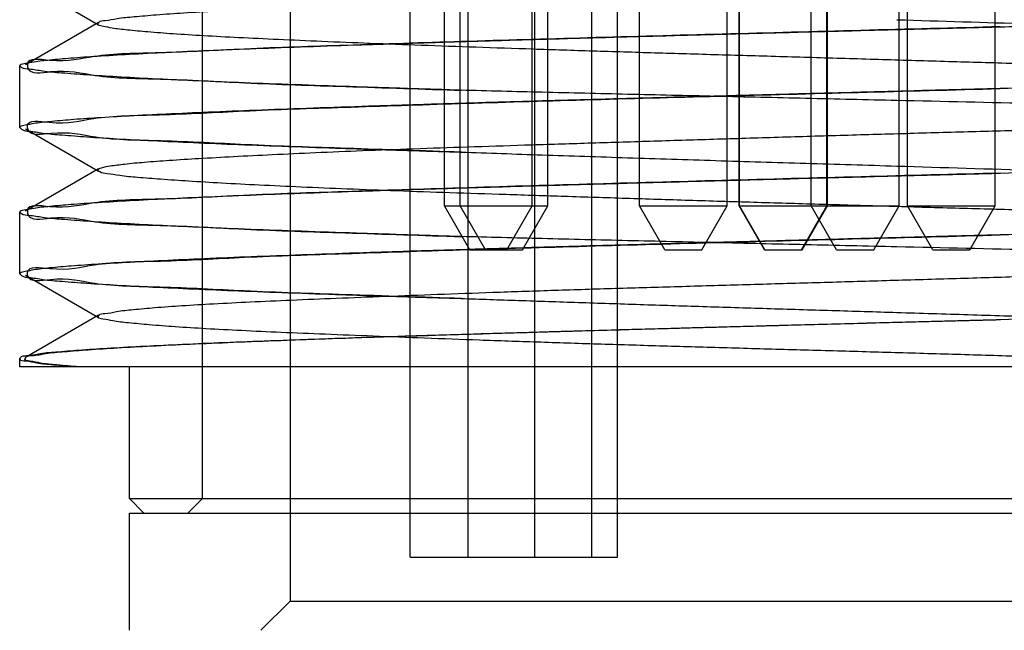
# Model space of a CAD drawing. Header units: millimetres. Extents: x 44 to 322, y 46 to 244.
# Tile 17 of 39: x 176.36 to 179.73, y 129.7 to 131.79. Entities that reach past the tile are written whole.
import ezdxf

# ---------------------------------------------------------------- set-up
doc = ezdxf.new("R2010")
doc.units = ezdxf.units.MM
doc.header["$LTSCALE"] = 23.1
doc.layers.add('00_COMPONENTS', color=7, linetype='CONTINUOUS')
doc.layers.add('1', color=7, linetype='CONTINUOUS')

msp = doc.modelspace()

# ---------------------------------------------------------------- linework, layer by layer
at = {"layer": '00_COMPONENTS'}
for p, q in [((176.9859, 130.1517), (176.9859, 136.3017)), ((176.9859, 130.1517), (176.9359, 130.1017)), ((176.9859, 130.1517), (181.7359, 130.1517)), ((176.9359, 130.1017), (181.7858, 130.1017))]:
    msp.add_line(p, q, dxfattribs=at)
at = {"layer": '1'}
for p, q in [((177.2859, 134.4017), (177.2859, 129.8017)), ((177.6969, 129.9517), (177.6969, 134.4017)), ((177.8136, 131.1517), (177.8136, 134.4017)), ((177.8676, 131.1517), (177.8676, 134.4017)), ((177.8936, 134.4017), (177.8936, 129.9517)), ((178.1136, 131.1517), (178.1136, 134.4017)), ((178.1212, 134.4017), (178.1212, 129.9517)), ((178.1676, 131.1517), (178.1676, 134.4017)), ((178.3179, 129.9517), (178.3179, 134.4017)), ((178.4058, 129.9517), (178.4058, 134.4017)), ((178.4804, 131.1517), (178.4804, 134.4017)), ((178.7804, 131.1517), (178.7804, 134.4017)), ((178.822, 131.1517), (178.822, 134.4017)), ((178.8234, 131.1517), (178.8234, 134.4017)), ((179.0685, 131.1517), (179.0685, 134.4017)), ((179.122, 131.1517), (179.122, 134.4017)), ((179.1234, 131.1517), (179.1234, 134.4017)), ((179.3685, 131.1517), (179.3685, 134.4017)), ((179.397, 131.1517), (179.397, 134.4017)), ((179.697, 131.1517), (179.697, 134.4017)), ((176.382, 131.914), (176.6307, 131.7702)), ((176.6307, 131.7782), (176.3804, 131.6335)), ((176.3609, 131.4187), (176.3609, 131.6301)), ((176.3805, 131.4149), (176.6308, 131.2702)), ((176.6308, 131.2783), (176.3804, 131.1336)), ((177.8136, 131.1517), (178.1676, 131.1517)), ((177.9002, 131.0017), (177.8136, 131.1517)), ((177.9543, 131.0017), (177.8676, 131.1517)), ((178.027, 131.0017), (178.1136, 131.1517)), ((178.081, 131.0017), (178.1676, 131.1517)), ((178.4804, 131.1517), (178.7804, 131.1517)), ((178.567, 131.0017), (178.4804, 131.1517)), ((178.6938, 131.0017), (178.7804, 131.1517)), ((178.822, 131.1517), (179.3685, 131.1517)), ((178.9086, 131.0017), (178.822, 131.1517)), ((178.91, 131.0017), (178.8234, 131.1517)), ((179.0354, 131.0017), (179.122, 131.1517)), ((179.0368, 131.0017), (179.1234, 131.1517)), ((179.1551, 131.0017), (179.0685, 131.1517)), ((179.2819, 131.0017), (179.3685, 131.1517)), ((179.397, 131.1517), (179.697, 131.1517)), ((179.4836, 131.0017), (179.397, 131.1517)), ((179.6104, 131.0017), (179.697, 131.1517)), ((176.3609, 130.9187), (176.3609, 131.1301)), ((177.9002, 131.0017), (178.081, 131.0017)), ((178.567, 131.0017), (178.6938, 131.0017)), ((178.9086, 131.0017), (179.0368, 131.0017)), ((179.1551, 131.0017), (179.2819, 131.0017)), ((179.4836, 131.0017), (179.6104, 131.0017)), ((176.3805, 130.9149), (176.6307, 130.7702)), ((176.6307, 130.7782), (176.3805, 130.6336)), ((176.3609, 130.6017), (176.3609, 130.6301)), ((182.2721, 130.6017), (176.3609, 130.6017)), ((176.7359, 130.1517), (176.7359, 130.6017)), ((176.7359, 130.1517), (181.9859, 130.1517)), ((176.7859, 130.1017), (176.7359, 130.1517)), ((176.7359, 130.1017), (181.9859, 130.1017)), ((176.7359, 129.7017), (176.7359, 130.1017)), ((177.6969, 129.9517), (178.4058, 129.9517)), ((177.2859, 129.8017), (177.1859, 129.7017)), ((177.2859, 129.8017), (181.4359, 129.8017))]:
    msp.add_line(p, q, dxfattribs=at)
for points, knots in [([(180.9295, 130.6017), (180.865, 130.6039), (180.7329, 130.6083), (180.531, 130.6148), (180.3217, 130.6212), (180.1064, 130.6277), (179.8866, 130.6342), (179.6637, 130.6409), (179.4391, 130.6476), (179.214, 130.6541), (178.99, 130.6604), (178.7685, 130.6665), (178.5509, 130.6728), (178.3388, 130.6792), (178.1335, 130.6858), (177.9366, 130.6925), (177.7495, 130.6994), (177.5736, 130.7062), (177.41, 130.7126), (177.2599, 130.7189), (177.124, 130.7251), (177.0032, 130.7314), (176.8985, 130.738), (176.8096, 130.7444), (176.7399, 130.7513), (176.6834, 130.7567), (176.6553, 130.7646), (176.6261, 130.767), (176.634, 130.7839), (176.6599, 130.7832), (176.6968, 130.7931), (176.7549, 130.7978), (176.829, 130.8051), (176.9209, 130.8114), (177.0295, 130.8179), (177.1542, 130.8241), (177.294, 130.8304), (177.4479, 130.8367), (177.6147, 130.8431), (177.7932, 130.8499), (177.9823, 130.8567), (178.1808, 130.8634), (178.3875, 130.8699), (178.6011, 130.8761), (178.82, 130.8824), (179.0428, 130.8888), (179.2678, 130.8953), (179.4936, 130.9019), (179.7186, 130.9087), (179.9411, 130.9155), (180.1598, 130.922), (180.3733, 130.9283), (180.5801, 130.9345), (180.7789, 130.9409), (180.9684, 130.9474), (181.1473, 130.954), (181.3143, 130.9607), (181.4682, 130.9675), (181.6078, 130.9741), (181.7322, 130.9803), (181.8406, 130.9866), (181.9327, 130.9925), (182.0072, 130.9995), (182.0659, 131.0042), (182.1029, 131.0142), (182.1297, 131.0137), (182.1368, 131.0315), (182.1071, 131.0334), (182.0784, 131.0413), (182.0218, 131.0462), (181.9522, 131.0529), (181.8637, 131.0594), (181.7592, 131.0661), (181.6385, 131.0728), (181.5026, 131.0794), (181.352, 131.0856), (181.188, 131.0919), (181.0117, 131.0982), (180.8245, 131.1046), (180.6277, 131.1112), (180.4226, 131.118), (180.2106, 131.1248), (179.9929, 131.1315), (179.7711, 131.1378), (179.5465, 131.144), (179.3207, 131.1503), (179.0952, 131.1568), (178.8717, 131.1634), (178.6516, 131.1701), (178.4365, 131.1769), (178.228, 131.1836), (178.0273, 131.19), (177.8358, 131.1962), (177.6547, 131.2024), (177.485, 131.2089), (177.328, 131.2155), (177.1848, 131.2222), (177.0565, 131.2289), (176.944, 131.2356), (176.8482, 131.2418), (176.7696, 131.2484), (176.709, 131.2532), (176.665, 131.2617), (176.6406, 131.2629), (176.6236, 131.2766), (176.6492, 131.2847), (176.6745, 131.2892), (176.7267, 131.296), (176.7926, 131.3018), (176.8778, 131.308), (176.9792, 131.3143), (177.0968, 131.3208), (177.2295, 131.3275), (177.3767, 131.3343), (177.5374, 131.341), (177.7108, 131.3474), (177.8955, 131.3536), (178.0905, 131.3599), (178.2941, 131.3663), (178.505, 131.3728), (178.7217, 131.3795), (178.9428, 131.3863), (179.1667, 131.3931), (179.3921, 131.3996), (179.6174, 131.4058), (179.8413, 131.412), (180.0621, 131.4184), (180.2785, 131.425), (180.4888, 131.4316), (180.6916, 131.4384), (180.8854, 131.4451), (181.0689, 131.4517), (181.2409, 131.458), (181.4004, 131.4641), (181.5464, 131.4704), (181.678, 131.477), (181.7942, 131.4836), (181.894, 131.4902), (181.9774, 131.497), (182.0414, 131.5028), (182.0911, 131.51), (182.1153, 131.5132), (182.1388, 131.5224), (182.1188, 131.5341), (182.0949, 131.5364), (182.0486, 131.5448), (181.9869, 131.5504), (181.9064, 131.5572), (181.8091, 131.5634), (181.6951, 131.5698), (181.5656, 131.5761), (181.4215, 131.5825), (181.2637, 131.589), (181.0932, 131.5957), (180.9112, 131.6024), (180.7187, 131.609), (180.517, 131.6153), (180.3079, 131.6217), (180.0928, 131.6282), (179.8731, 131.6347), (179.65, 131.6412), (179.4249, 131.6477), (179.199, 131.6544), (178.9742, 131.6611), (178.7523, 131.6675), (178.5349, 131.6739), (178.3236, 131.6803), (178.1197, 131.6868), (177.9241, 131.6934), (177.738, 131.6999), (177.5626, 131.7064), (177.3992, 131.7131), (177.2494, 131.7196), (177.1143, 131.726), (176.9947, 131.7324), (176.8915, 131.7388), (176.8042, 131.7451), (176.736, 131.7517), (176.6807, 131.7574), (176.6534, 131.7644), (176.6245, 131.7683), (176.6349, 131.7849), (176.6605, 131.7845), (176.6993, 131.794), (176.7582, 131.7986), (176.8338, 131.8056), (176.9272, 131.8118), (177.0373, 131.8184), (177.1634, 131.8248), (177.3042, 131.8313), (177.4587, 131.8378), (177.6257, 131.8443), (177.8043, 131.8507), (177.9938, 131.8572), (178.1931, 131.8637), (178.4009, 131.8703), (178.6155, 131.8768), (178.835, 131.8832), (179.0577, 131.8897), (179.2821, 131.8962), (179.507, 131.9027), (179.7313, 131.9093), (179.9537, 131.9158), (180.1726, 131.9224), (180.3863, 131.9289), (180.5931, 131.9353), (180.7913, 131.9417), (180.9797, 131.9481), (181.1573, 131.9547), (181.3231, 131.9613), (181.4761, 131.9678), (181.6151, 131.9744), (181.739, 131.9808), (181.8466, 131.9873), (181.938, 131.9933), (182.0112, 132.0002), (182.0692, 132.0047), (182.1041, 132.0145), (182.1313, 132.0142), (182.1357, 132.0324), (182.1062, 132.0334), (182.076, 132.0419), (182.0187, 132.0466), (181.9479, 132.0533), (181.8583, 132.0595), (181.7529, 132.0662), (181.6314, 132.073), (181.4949, 132.0797), (181.3438, 132.0862), (181.1794, 132.0924), (181.0026, 132.0987), (180.8149, 132.1051), (180.6176, 132.1116), (180.412, 132.1182), (180.1996, 132.1249), (179.9817, 132.1317), (179.7598, 132.1383), (179.5353, 132.1446), (179.3097, 132.1508), (179.0844, 132.1572), (178.8611, 132.1637), (178.6413, 132.1704), (178.4265, 132.1771), (178.2182, 132.1838), (178.018, 132.1904), (177.827, 132.1967), (177.6466, 132.2029), (177.4777, 132.2091), (177.3215, 132.2155), (177.1791, 132.2222), (177.0514, 132.2289), (176.9394, 132.2357), (176.8442, 132.2421), (176.7662, 132.249), (176.706, 132.2538), (176.6636, 132.2626), (176.639, 132.263), (176.6239, 132.2775), (176.651, 132.2843), (176.6765, 132.2898), (176.7064, 132.2935), (176.7233, 132.2953)], [0, 0, 0, 0, 0.005166, 0.010565, 0.016159, 0.021911, 0.027785, 0.033742, 0.039746, 0.045759, 0.051745, 0.057666, 0.063481, 0.069152, 0.07464, 0.079905, 0.084909, 0.089613, 0.093985, 0.097997, 0.10163, 0.10486, 0.107669, 0.110036, 0.111944, 0.113375, 0.114315, 0.114773, 0.114954, 0.115537, 0.116595, 0.118126, 0.120123, 0.122579, 0.125485, 0.128823, 0.132564, 0.136678, 0.141137, 0.14591, 0.150965, 0.156271, 0.161795, 0.167503, 0.173354, 0.179309, 0.185325, 0.19136, 0.197373, 0.203322, 0.209167, 0.214871, 0.220398, 0.225712, 0.230779, 0.235563, 0.24003, 0.244146, 0.247879, 0.251204, 0.254105, 0.256567, 0.258576, 0.260121, 0.261191, 0.261783, 0.261969, 0.262445, 0.263399, 0.264832, 0.266734, 0.269093, 0.271893, 0.275119, 0.278755, 0.282782, 0.287168, 0.291881, 0.296886, 0.302147, 0.30763, 0.313297, 0.319113, 0.325042, 0.331045, 0.33708, 0.343107, 0.349083, 0.354966, 0.360715, 0.36629, 0.371652, 0.37677, 0.381613, 0.386148, 0.390346, 0.394177, 0.397613, 0.400625, 0.403187, 0.405289, 0.406924, 0.408086, 0.408773, 0.409025, 0.40939, 0.410221, 0.411543, 0.413349, 0.415619, 0.418337, 0.421482, 0.425033, 0.428969, 0.433264, 0.437898, 0.442839, 0.44805, 0.453494, 0.459132, 0.464924, 0.470833, 0.476817, 0.48284, 0.488863, 0.494846, 0.500749, 0.506531, 0.512154, 0.517576, 0.522758, 0.527663, 0.532261, 0.536524, 0.540428, 0.543947, 0.547057, 0.549735, 0.55196, 0.553709, 0.554971, 0.555751, 0.556072, 0.556348, 0.557074, 0.558275, 0.55995, 0.562098, 0.564707, 0.567756, 0.571221, 0.575076, 0.579296, 0.583852, 0.588718, 0.593864, 0.599257, 0.604849, 0.610597, 0.616466, 0.622426, 0.628443, 0.634482, 0.640493, 0.646428, 0.652238, 0.657883, 0.663331, 0.668557, 0.673532, 0.678225, 0.682595, 0.686603, 0.690217, 0.693413, 0.696178, 0.6985, 0.700367, 0.701767, 0.702686, 0.703126, 0.703326, 0.703938, 0.705024, 0.706584, 0.708616, 0.711114, 0.714062, 0.717437, 0.721209, 0.725339, 0.729801, 0.734572, 0.739633, 0.744961, 0.750519, 0.756259, 0.762131, 0.768082, 0.774076, 0.780084, 0.786076, 0.792021, 0.797875, 0.803591, 0.80912, 0.814417, 0.819451, 0.824196, 0.828628, 0.832721, 0.836443, 0.839756, 0.842638, 0.845075, 0.847056, 0.848568, 0.849605, 0.850167, 0.850347, 0.850843, 0.851823, 0.853285, 0.855216, 0.857603, 0.860428, 0.863677, 0.867328, 0.871365, 0.875763, 0.88049, 0.885509, 0.890785, 0.89628, 0.901957, 0.907779, 0.91371, 0.91971, 0.925741, 0.931762, 0.937731, 0.943607, 0.949349, 0.954917, 0.960269, 0.965372, 0.970195, 0.974709, 0.978885, 0.982695, 0.986113, 0.989111, 0.991664, 0.993751, 0.995365, 0.996503, 0.997165, 0.997395, 0.997785, 0.998647, 1, 1, 1, 1]), ([(179.7149, 131.7635), (179.7956, 131.7659), (179.9558, 131.7708), (180.1936, 131.7783), (180.4258, 131.7857), (180.6509, 131.7933), (180.8674, 131.8008), (181.0739, 131.8083), (181.2688, 131.8157), (181.451, 131.8231), (181.6192, 131.8306), (181.7722, 131.8379), (181.9092, 131.8451), (182.029, 131.8524), (182.1311, 131.8593), (182.2145, 131.8671), (182.2791, 131.8722), (182.3236, 131.8823), (182.3505, 131.8822), (182.3647, 131.8988), (182.3343, 131.9042), (182.3063, 131.9105), (182.2478, 131.9166), (182.1753, 131.9231), (182.0818, 131.9294), (181.9709, 131.9357), (181.8423, 131.942), (181.6971, 131.9482), (181.5363, 131.9543), (181.361, 131.9603), (181.1722, 131.9663), (180.9713, 131.9723), (180.7597, 131.9782), (180.5387, 131.9839), (180.3096, 131.9896), (180.0743, 131.9953), (179.8357, 132.001), (179.5975, 132.0064), (179.4393, 132.01), (179.3609, 132.0117)], [0, 0, 0, 0, 0.042845, 0.084977, 0.126153, 0.16606, 0.204448, 0.241035, 0.275607, 0.307902, 0.337736, 0.364877, 0.389177, 0.410444, 0.428566, 0.443401, 0.454873, 0.462906, 0.467503, 0.469015, 0.471943, 0.478253, 0.488019, 0.501182, 0.51768, 0.537385, 0.560195, 0.585929, 0.614447, 0.645524, 0.678989, 0.714593, 0.752107, 0.791244, 0.831835, 0.873633, 0.916064, 0.95841, 1, 1, 1, 1]), ([(179.3609, 131.7878), (179.5115, 131.7832), (179.8093, 131.7741), (180.2475, 131.7606), (180.6653, 131.7472), (181.0538, 131.7342), (181.4024, 131.7209), (181.708, 131.7094), (181.9503, 131.6944), (182.1586, 131.6896), (182.2489, 131.6648), (182.3685, 131.6752), (182.3344, 131.6263), (182.2454, 131.6456), (182.1121, 131.6172), (181.9047, 131.6157), (181.6444, 131.602), (181.3301, 131.5932), (180.9716, 131.5827), (180.5761, 131.5728), (180.153, 131.5629), (179.8627, 131.5559), (179.7145, 131.5526)], [0, 0, 0, 0, 0.080031, 0.158236, 0.232832, 0.302119, 0.364524, 0.418618, 0.463181, 0.497194, 0.519908, 0.530872, 0.533294, 0.546833, 0.572056, 0.608441, 0.655165, 0.711175, 0.775191, 0.845758, 0.921269, 1, 1, 1, 1]), ([(177.8701, 131.5468), (177.8004, 131.5489), (177.665, 131.5532), (177.468, 131.5597), (177.2839, 131.5662), (177.1139, 131.5726), (176.959, 131.5791), (176.8204, 131.5855), (176.6989, 131.592), (176.5954, 131.5982), (176.5106, 131.6052), (176.4452, 131.6098), (176.3992, 131.6193), (176.3726, 131.6189), (176.3566, 131.6344), (176.3869, 131.64), (176.4139, 131.6457), (176.471, 131.6517), (176.5413, 131.6579), (176.6324, 131.6641), (176.7412, 131.6704), (176.8684, 131.6768), (177.0128, 131.6833), (177.1729, 131.6897), (177.3471, 131.6961), (177.5342, 131.7025), (177.7336, 131.709), (177.9444, 131.7154), (178.1654, 131.7219), (178.395, 131.7284), (178.6312, 131.7349), (178.8719, 131.7414), (179.1157, 131.7479), (179.279, 131.7522), (179.3609, 131.7543)], [0, 0, 0, 0, 0.046256, 0.089978, 0.130837, 0.168575, 0.202947, 0.233732, 0.260728, 0.283718, 0.302565, 0.317151, 0.327396, 0.333294, 0.335197, 0.33874, 0.346475, 0.358376, 0.374349, 0.394397, 0.418585, 0.446833, 0.478943, 0.514543, 0.553194, 0.594679, 0.63888, 0.685614, 0.734693, 0.785706, 0.838106, 0.891531, 0.945619, 1, 1, 1, 1]), ([(179.7148, 131.7637), (179.5558, 131.7595), (179.2386, 131.7511), (178.7682, 131.7386), (178.3131, 131.726), (177.884, 131.7137), (177.4934, 131.7007), (177.1473, 131.6897), (176.8661, 131.6729), (176.6282, 131.6721), (176.5091, 131.6368), (176.3827, 131.6607), (176.3917, 131.5976), (176.5067, 131.6231), (176.6351, 131.5874), (176.8674, 131.5868), (177.1487, 131.57), (177.4934, 131.5591), (177.74, 131.5508), (177.872, 131.5468)], [0, 0, 0, 0, 0.09883, 0.197075, 0.292275, 0.381693, 0.463607, 0.535441, 0.595477, 0.642184, 0.673893, 0.689708, 0.692384, 0.7087, 0.740437, 0.786736, 0.846476, 0.917995, 1, 1, 1, 1]), ([(179.3609, 131.7543), (179.4003, 131.7554), (179.4791, 131.7574), (179.5971, 131.7607), (179.6757, 131.7625), (179.7149, 131.7635)], [0, 0, 0, 0, 0.334263, 0.667764, 1, 1, 1, 1]), ([(179.3609, 131.543), (179.2788, 131.5408), (179.1154, 131.5365), (178.8715, 131.53), (178.631, 131.5235), (178.3953, 131.517), (178.1661, 131.5106), (177.9451, 131.5041), (177.734, 131.4977), (177.534, 131.4912), (177.3463, 131.4848), (177.1719, 131.4783), (177.012, 131.4719), (176.8679, 131.4655), (176.7409, 131.4591), (176.6321, 131.4528), (176.5409, 131.4465), (176.4704, 131.4404), (176.4133, 131.4342), (176.3864, 131.4288), (176.3565, 131.4227), (176.3731, 131.4076), (176.3996, 131.4078), (176.446, 131.3985), (176.5116, 131.3938), (176.5966, 131.3868), (176.7001, 131.3806), (176.8216, 131.3742), (176.9601, 131.3677), (177.1149, 131.3613), (177.2847, 131.3548), (177.4686, 131.3483), (177.6653, 131.3418), (177.8005, 131.3377), (177.8701, 131.3355)], [0, 0, 0, 0, 0.054491, 0.108576, 0.161932, 0.214231, 0.265134, 0.31418, 0.361012, 0.405373, 0.446994, 0.485691, 0.521236, 0.553259, 0.581445, 0.605632, 0.625737, 0.641762, 0.65367, 0.661354, 0.664822, 0.666768, 0.672723, 0.683025, 0.697665, 0.71655, 0.739557, 0.766546, 0.797311, 0.831655, 0.869353, 0.910158, 0.953814, 1, 1, 1, 1]), ([(177.872, 131.3354), (177.7411, 131.3395), (177.4955, 131.3477), (177.1518, 131.3585), (176.8695, 131.3753), (176.6374, 131.376), (176.5065, 131.4115), (176.3941, 131.3862), (176.3811, 131.4488), (176.5097, 131.4258), (176.6265, 131.4605), (176.8644, 131.4615), (177.1435, 131.4782), (177.4868, 131.4891), (177.8743, 131.5021), (178.3015, 131.5144), (178.7571, 131.527), (179.2314, 131.5396), (179.5526, 131.5481), (179.7144, 131.5524)], [0, 0, 0, 0, 0.081374, 0.152862, 0.212832, 0.259314, 0.2911, 0.307525, 0.310227, 0.325935, 0.357565, 0.404169, 0.463881, 0.535047, 0.616239, 0.705193, 0.80041, 0.899421, 1, 1, 1, 1]), ([(179.3609, 131.5116), (179.2571, 131.514), (179.0505, 131.5188), (178.7435, 131.5258), (178.4432, 131.5327), (178.1528, 131.5396), (177.9628, 131.5444), (177.8701, 131.5468)], [0, 0, 0, 0, 0.208925, 0.4156, 0.617772, 0.813282, 1, 1, 1, 1]), ([(179.7145, 131.5526), (179.6752, 131.5515), (179.5967, 131.5492), (179.4788, 131.5462), (179.4002, 131.5441), (179.3609, 131.543)], [0, 0, 0, 0, 0.332903, 0.666406, 1, 1, 1, 1]), ([(179.7149, 131.2635), (179.8707, 131.2683), (180.1756, 131.2776), (180.6186, 131.292), (181.0301, 131.3066), (181.3983, 131.3206), (181.7186, 131.3351), (181.9694, 131.3481), (182.1792, 131.3629), (182.2675, 131.372), (182.3804, 131.3879), (182.2986, 131.4188), (182.2112, 131.4157), (182.0276, 131.4356), (181.7898, 131.4436), (181.4853, 131.4568), (181.1291, 131.4676), (180.7275, 131.4792), (180.2916, 131.4901), (179.8322, 131.5012), (179.5193, 131.5081), (179.3609, 131.5116)], [0, 0, 0, 0, 0.082721, 0.161773, 0.235162, 0.301033, 0.357729, 0.403821, 0.438156, 0.459896, 0.468644, 0.47416, 0.492565, 0.523721, 0.566879, 0.620962, 0.68461, 0.756216, 0.833975, 0.915926, 1, 1, 1, 1]), ([(177.8701, 131.3355), (177.9628, 131.3323), (178.1528, 131.3258), (178.4432, 131.3162), (178.7435, 131.3067), (179.0505, 131.2972), (179.2571, 131.2911), (179.3609, 131.2879)], [0, 0, 0, 0, 0.186725, 0.382238, 0.584409, 0.791081, 1, 1, 1, 1]), ([(179.3609, 131.2879), (179.5193, 131.283), (179.8323, 131.2733), (180.2918, 131.2593), (180.7277, 131.2451), (181.1293, 131.2314), (181.4855, 131.2182), (181.7901, 131.204), (182.0276, 131.1947), (182.2116, 131.1751), (182.2981, 131.1777), (182.3804, 131.1487), (182.2667, 131.1354), (182.1793, 131.1276), (181.969, 131.1159), (181.7184, 131.1057), (181.3979, 131.0948), (181.0297, 131.0844), (180.6181, 131.0736), (180.1751, 131.0634), (179.8703, 131.0561), (179.7145, 131.0526)], [0, 0, 0, 0, 0.084124, 0.16612, 0.24392, 0.315558, 0.379233, 0.433334, 0.476501, 0.507656, 0.526042, 0.531472, 0.540156, 0.561875, 0.596199, 0.642286, 0.698978, 0.764847, 0.838233, 0.917282, 1, 1, 1, 1]), ([(177.8701, 131.0468), (177.8004, 131.0489), (177.665, 131.0532), (177.468, 131.0597), (177.2839, 131.0662), (177.1139, 131.0726), (176.959, 131.0791), (176.8204, 131.0855), (176.6989, 131.092), (176.5954, 131.0982), (176.5106, 131.1052), (176.4451, 131.1098), (176.3992, 131.1193), (176.3725, 131.1189), (176.3566, 131.1344), (176.387, 131.14), (176.414, 131.1457), (176.4712, 131.1517), (176.5417, 131.1579), (176.633, 131.1641), (176.7421, 131.1705), (176.8696, 131.1769), (177.0141, 131.1833), (177.1743, 131.1898), (177.3486, 131.1962), (177.5358, 131.2026), (177.7353, 131.209), (177.9461, 131.2154), (178.1672, 131.2219), (178.3969, 131.2284), (178.6331, 131.2349), (178.8737, 131.2414), (179.1168, 131.2479), (179.2794, 131.2522), (179.3609, 131.2543)], [0, 0, 0, 0, 0.046256, 0.089977, 0.130837, 0.168574, 0.202947, 0.23373, 0.260724, 0.283718, 0.302574, 0.317169, 0.327413, 0.333305, 0.3352, 0.338753, 0.346497, 0.358413, 0.374419, 0.394522, 0.418779, 0.447092, 0.479242, 0.514863, 0.553531, 0.595034, 0.63925, 0.685994, 0.735083, 0.786114, 0.838544, 0.891954, 0.945918, 1, 1, 1, 1]), ([(179.7148, 131.2637), (179.5562, 131.2595), (179.2388, 131.2511), (178.7672, 131.2386), (178.3099, 131.2259), (177.8793, 131.2135), (177.4888, 131.2005), (177.144, 131.1896), (176.8642, 131.1728), (176.6278, 131.172), (176.5086, 131.1368), (176.3834, 131.1608), (176.3912, 131.0976), (176.5067, 131.1231), (176.6342, 131.0874), (176.8664, 131.0869), (177.1474, 131.07), (177.4925, 131.0592), (177.7396, 131.0508), (177.872, 131.0468)], [0, 0, 0, 0, 0.098606, 0.197235, 0.293021, 0.382826, 0.464662, 0.53615, 0.595854, 0.642313, 0.673874, 0.689692, 0.69236, 0.708633, 0.740274, 0.786492, 0.846163, 0.917712, 1, 1, 1, 1]), ([(179.3609, 131.2543), (179.4003, 131.2554), (179.4791, 131.2574), (179.5971, 131.2607), (179.6757, 131.2625), (179.7149, 131.2635)], [0, 0, 0, 0, 0.334399, 0.6679, 1, 1, 1, 1]), ([(179.3609, 131.043), (179.2797, 131.0409), (179.1174, 131.0366), (178.875, 131.0301), (178.6349, 131.0237), (178.3992, 131.0172), (178.1699, 131.0107), (177.9491, 131.0042), (177.7385, 130.9978), (177.5393, 130.9914), (177.3521, 130.985), (177.1778, 130.9786), (177.0176, 130.9721), (176.873, 130.9657), (176.7451, 130.9593), (176.6352, 130.953), (176.5427, 130.9466), (176.4712, 130.9405), (176.4133, 130.9342), (176.3863, 130.9288), (176.3564, 130.9225), (176.3734, 130.9077), (176.3997, 130.9077), (176.4464, 130.8984), (176.512, 130.8937), (176.597, 130.8868), (176.7006, 130.8806), (176.8221, 130.8741), (176.9606, 130.8677), (177.1153, 130.8613), (177.285, 130.8548), (177.4688, 130.8483), (177.6654, 130.8418), (177.8006, 130.8376), (177.8701, 130.8355)], [0, 0, 0, 0, 0.053922, 0.107752, 0.161048, 0.213374, 0.264306, 0.313314, 0.360009, 0.404198, 0.445686, 0.484346, 0.519968, 0.552126, 0.580482, 0.604917, 0.625346, 0.641637, 0.653684, 0.661396, 0.66483, 0.6668, 0.67278, 0.683107, 0.697765, 0.716659, 0.73967, 0.766659, 0.797418, 0.831748, 0.869427, 0.910211, 0.953844, 1, 1, 1, 1]), ([(177.872, 130.8354), (177.7393, 130.8395), (177.4919, 130.8478), (177.1465, 130.8587), (176.8657, 130.8756), (176.6329, 130.8761), (176.5072, 130.9118), (176.3898, 130.8865), (176.385, 130.9501), (176.5093, 130.9253), (176.6307, 130.961), (176.867, 130.9616), (177.147, 130.9784), (177.4907, 130.9892), (177.88, 131.0022), (178.3096, 131.0146), (178.7664, 131.0272), (179.238, 131.0398), (179.5556, 131.0482), (179.7144, 131.0524)], [0, 0, 0, 0, 0.082449, 0.154056, 0.213732, 0.259935, 0.291528, 0.307718, 0.310379, 0.32639, 0.358199, 0.404841, 0.464511, 0.535766, 0.617306, 0.706918, 0.80262, 0.901288, 1, 1, 1, 1]), ([(179.3609, 131.0117), (179.2571, 131.014), (179.0505, 131.0188), (178.7435, 131.0258), (178.4432, 131.0327), (178.1528, 131.0396), (177.9628, 131.0444), (177.8701, 131.0468)], [0, 0, 0, 0, 0.208923, 0.415599, 0.617773, 0.813281, 1, 1, 1, 1]), ([(179.7145, 131.0526), (179.6753, 131.0515), (179.5969, 131.0492), (179.479, 131.0462), (179.4003, 131.044), (179.3609, 131.043)], [0, 0, 0, 0, 0.332058, 0.665559, 1, 1, 1, 1]), ([(179.715, 130.7635), (179.8709, 130.7683), (180.1757, 130.7776), (180.6187, 130.7921), (181.0302, 130.8065), (181.3984, 130.8207), (181.7187, 130.8349), (181.9695, 130.8482), (182.1792, 130.8628), (182.2675, 130.872), (182.3804, 130.8879), (182.2986, 130.9189), (182.2112, 130.9157), (182.0276, 130.9356), (181.7898, 130.9436), (181.4852, 130.9568), (181.129, 130.9677), (180.7275, 130.9792), (180.2916, 130.9902), (179.8322, 131.0011), (179.5193, 131.0081), (179.3609, 131.0117)], [0, 0, 0, 0, 0.082721, 0.161773, 0.23516, 0.30103, 0.357724, 0.403814, 0.438146, 0.459885, 0.468629, 0.474149, 0.492555, 0.523712, 0.566871, 0.620956, 0.684606, 0.756213, 0.833974, 0.915925, 1, 1, 1, 1]), ([(177.8701, 130.8355), (177.9358, 130.8332), (178.0697, 130.8287), (178.2737, 130.8219), (178.4837, 130.815), (178.6987, 130.8081), (178.9174, 130.8013), (179.1385, 130.7946), (179.2867, 130.7901), (179.3609, 130.7878)], [0, 0, 0, 0, 0.132367, 0.26944, 0.410521, 0.554963, 0.701979, 0.850644, 1, 1, 1, 1]), ([(179.3609, 130.7877), (179.4423, 130.7852), (179.6051, 130.7803), (179.8483, 130.7728), (180.089, 130.7655), (180.325, 130.7581), (180.5544, 130.7508), (180.7759, 130.7434), (180.9879, 130.7362), (181.1887, 130.7291), (181.3764, 130.7221), (181.5499, 130.7151), (181.7084, 130.7082), (181.8515, 130.7015), (181.9787, 130.6949), (182.0886, 130.6883), (182.1813, 130.6816), (182.2527, 130.6755), (182.31, 130.669), (182.3365, 130.6643), (182.3657, 130.6573), (182.3469, 130.6435), (182.3207, 130.6436), (182.2724, 130.6349), (182.2058, 130.6305), (182.1194, 130.6241), (182.0144, 130.6186), (181.8914, 130.6129), (181.7508, 130.6072), (181.6512, 130.6036), (181.5985, 130.6017)], [0, 0, 0, 0, 0.064822, 0.129542, 0.193587, 0.25638, 0.317342, 0.376205, 0.432661, 0.486114, 0.536019, 0.582105, 0.624201, 0.662237, 0.696088, 0.72545, 0.750009, 0.769504, 0.783777, 0.792809, 0.796731, 0.799199, 0.806584, 0.819246, 0.837121, 0.860099, 0.888038, 0.920763, 0.95807, 1, 1, 1, 1]), ([(176.5516, 130.6017), (176.5263, 130.6036), (176.4831, 130.6077), (176.4232, 130.6121), (176.3916, 130.6213), (176.3611, 130.6214), (176.3644, 130.6402), (176.3937, 130.6389), (176.4296, 130.649), (176.4913, 130.6531), (176.5688, 130.6601), (176.6651, 130.666), (176.7774, 130.6724), (176.9047, 130.6785), (177.0463, 130.6847), (177.2026, 130.6908), (177.3737, 130.6971), (177.5594, 130.7034), (177.7582, 130.7097), (177.9683, 130.7161), (178.1876, 130.7225), (178.4146, 130.7289), (178.6478, 130.7353), (178.8849, 130.7417), (179.123, 130.7481), (179.2818, 130.7522), (179.3609, 130.7543)], [0, 0, 0, 0, 0.023712, 0.041583, 0.053558, 0.059691, 0.061718, 0.068496, 0.081235, 0.099971, 0.124651, 0.154926, 0.190256, 0.230206, 0.27448, 0.323249, 0.376849, 0.4351, 0.497532, 0.563476, 0.63221, 0.703345, 0.776537, 0.851009, 0.925815, 1, 1, 1, 1]), ([(176.5636, 130.6017), (176.5383, 130.6036), (176.4955, 130.6076), (176.4356, 130.6127), (176.4063, 130.6206), (176.3752, 130.6229), (176.3842, 130.6409), (176.413, 130.6394), (176.4545, 130.6499), (176.5193, 130.6541), (176.6009, 130.6612), (176.7006, 130.6672), (176.8166, 130.6736), (176.9489, 130.6799), (177.0964, 130.6862), (177.258, 130.6925), (177.4334, 130.6988), (177.6226, 130.7052), (177.8258, 130.7116), (178.0421, 130.7181), (178.2694, 130.7247), (178.5046, 130.7313), (178.7443, 130.7379), (178.9861, 130.7444), (179.2287, 130.7508), (179.4717, 130.7574), (179.6339, 130.7612), (179.715, 130.7633)], [0, 0, 0, 0, 0.021541, 0.03748, 0.047931, 0.053053, 0.055067, 0.061906, 0.074531, 0.092777, 0.116199, 0.144479, 0.177434, 0.215001, 0.256937, 0.302788, 0.352404, 0.405992, 0.463596, 0.525077, 0.589803, 0.656753, 0.724939, 0.793505, 0.8622, 0.931039, 1, 1, 1, 1]), ([(179.3609, 130.7543), (179.4004, 130.7554), (179.4792, 130.7574), (179.5973, 130.7607), (179.6758, 130.7625), (179.715, 130.7635)], [0, 0, 0, 0, 0.334549, 0.668039, 1, 1, 1, 1])]:
    msp.add_open_spline(points, degree=3, knots=knots, dxfattribs=at)

doc.saveas('drawing.dxf')
